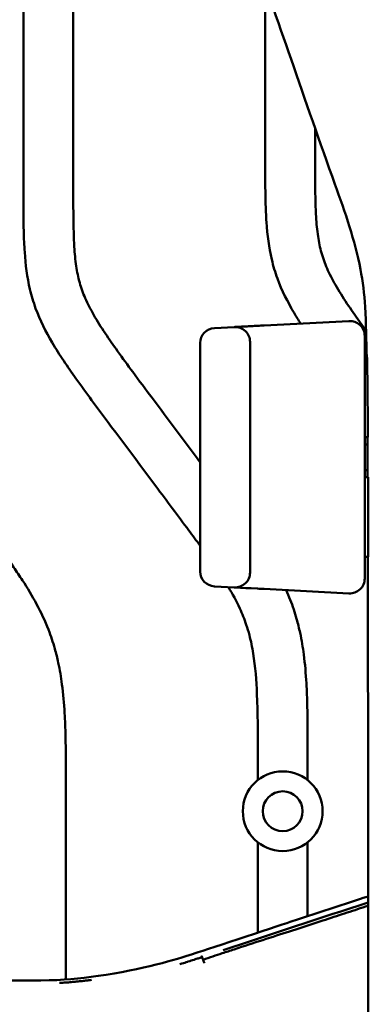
# Model space of a CAD drawing. Header units: millimetres. Extents: x 0 to 4878, y -120 to 1682.
# Tile 233 of 256: x 1318 to 1353, y 1206 to 1304. Entities that reach past the tile are written whole.
import ezdxf

# ---------------------------------------------------------------- set-up
doc = ezdxf.new("R2010")
doc.units = ezdxf.units.MM
doc.header["$LTSCALE"] = 2
doc.layers.add('Sichtbar (ISO)', color=7, linetype='Continuous', lineweight=50)

msp = doc.modelspace()

# ---------------------------------------------------------------- linework, layer by layer
at = {"layer": 'Sichtbar (ISO)'}
for p, q in [((1318.262, 1329.8882), (1318.262, 1287.1637)), ((1323.262, 1287.1637), (1323.262, 1328.0813)), ((1342.512, 1307.8969), (1342.512, 1290.1517)), ((1347.512, 1290.1517), (1347.512, 1293.5023)), ((1342.4084, 1273.7354), (1350.9086, 1274.1808)), ((1350.9172, 1274.0862), (1350.9172, 1274.0862)), ((1339.4085, 1273.5782), (1337.4085, 1273.4734)), ((1352.487, 1272.6829), (1352.487, 1248.3443)), ((1335.987, 1249.0518), (1335.987, 1271.9754)), ((1340.987, 1272.0802), (1340.987, 1248.947)), ((1352.487, 1270.5136), (1352.722, 1270.5136)), ((1352.804, 1262.5136), (1352.487, 1262.5136)), ((1352.487, 1258.5136), (1352.8234, 1258.5136)), ((1352.8458, 1250.5136), (1352.487, 1250.5136)), ((1339.4085, 1247.449), (1337.4085, 1247.5538)), ((1339.7407, 1247.4316), (1339.4091, 1247.449)), ((1340.5747, 1247.3879), (1340.0535, 1247.4152)), ((1341.7373, 1247.327), (1341.086, 1247.3611)), ((1350.9086, 1246.8464), (1342.4084, 1247.2919)), ((1350.9174, 1246.9411), (1350.9174, 1246.9411)), ((1341.762, 1231.0013), (1341.762, 1228.1111)), ((1346.762, 1228.1111), (1346.762, 1231.0013)), ((1322.512, 1208.1009), (1322.512, 1228.0132)), ((1341.762, 1221.8661), (1341.762, 1212.8047)), ((1346.762, 1214.4514), (1346.762, 1221.8661)), ((1346.762, 1213.9814), (1346.762, 1213.9814)), ((1346.762, 1213.5189), (1346.762, 1213.5228)), ((1341.762, 1212.1946), (1341.762, 1212.1942)), ((1341.762, 1211.9003), (1341.762, 1211.8994)), ((1322.512, 1207.7982), (1322.512, 1207.7984))]:
    msp.add_line(p, q, dxfattribs=at)
for radius in [4, 2]:
    msp.add_circle((1344.262, 1224.9886), radius, dxfattribs=at)
for centre, radius, start, end in [((1350.987, 1272.6829), 1.5, 0, 92.998418), ((1337.487, 1271.9754), 1.5, 93.00115, 180), ((1339.487, 1272.0802), 1.5, 0, 92.999), ((1352.487, 1260.5136), 1.3, 77.653987, 90), ((1352.487, 1260.5136), 1.3, 270, 282.875007), ((1337.487, 1249.0518), 1.5, 180, 266.998871), ((1339.487, 1248.947), 1.5, 267.001018, 0), ((1350.987, 1248.3443), 1.5, 267.001565, 0)]:
    msp.add_arc(centre, radius, start, end, dxfattribs=at)
msp.add_ellipse((1342.4869, 1272.2375), major_axis=(-0.0785, 1.4979), ratio=0.0070443, start_param=0, end_param=0.0000227, dxfattribs=at)
for points, knots in [([(1352.6827, 1270.5136), (1352.6545, 1272.2111), (1352.6212, 1273.9107), (1352.4514, 1276.8777), (1352.2944, 1278.1579), (1351.7701, 1280.8862), (1351.3897, 1282.3016), (1350.5035, 1285.1085), (1349.9952, 1286.5183), (1347.9862, 1292.1295), (1346.5359, 1296.2972), (1343.7533, 1304.3398), (1342.4195, 1308.2039), (1340.37, 1313.9206), (1339.6713, 1315.8071), (1338.3702, 1319.7939), (1337.7336, 1321.9826), (1337.5849, 1324.4434)], [0, 0, 0, 0, 0.5094559, 0.5094559, 0.8939617, 0.8939617, 1.3789092, 1.3789092, 1.9278409, 1.9278409, 3.572663, 3.572663, 5.1084231, 5.1084231, 5.8749357, 5.8749357, 6.6547799, 6.6547799, 6.6547799, 6.6547799]), ([(1346.0573, 1273.9266), (1345.8314, 1274.2817), (1345.6112, 1274.6403), (1345.3982, 1275.0035), (1344.7535, 1276.1029), (1344.1747, 1277.2433), (1343.7369, 1278.4389), (1343.5079, 1279.0645), (1343.3175, 1279.7052), (1343.1647, 1280.3537), (1342.8762, 1281.5786), (1342.7222, 1282.8311), (1342.6354, 1284.0865), (1342.5881, 1284.7724), (1342.5607, 1285.4592), (1342.5432, 1286.1462), (1342.5092, 1287.4808), (1342.512, 1288.8165), (1342.512, 1290.1517)], [0.73082217, 0.73082217, 0.73082217, 0.73082217, 0.75088861, 0.75088861, 0.75088861, 0.81163639, 0.81163639, 0.81163639, 0.84342403, 0.84342403, 0.84342403, 0.90346722, 0.90346722, 0.90346722, 0.93627437, 0.93627437, 0.93627437, 1, 1, 1, 1]), ([(1347.512, 1290.1517), (1347.512, 1288.7789), (1347.5092, 1287.406), (1347.5494, 1286.0338), (1347.5632, 1285.5607), (1347.5822, 1285.0878), (1347.6115, 1284.6154), (1347.652, 1283.9635), (1347.7122, 1283.3128), (1347.8087, 1282.6666), (1347.8919, 1282.1093), (1348.0021, 1281.5553), (1348.1542, 1281.0129), (1348.3024, 1280.4845), (1348.4903, 1279.9671), (1348.7093, 1279.4635), (1348.9557, 1278.8966), (1349.2414, 1278.3473), (1349.5473, 1277.8099), (1349.9096, 1277.1736), (1350.3003, 1276.554), (1350.7058, 1275.9443), (1351.1111, 1275.3348), (1351.5313, 1274.7352), (1351.9577, 1274.1401), (1352.1786, 1273.8317), (1352.4011, 1273.5246), (1352.6247, 1273.2182)], [0, 0, 0, 0, 0.06551724, 0.06551724, 0.06551724, 0.08810313, 0.08810313, 0.08810313, 0.11927517, 0.11927517, 0.11927517, 0.14616215, 0.14616215, 0.14616215, 0.17235611, 0.17235611, 0.17235611, 0.20183698, 0.20183698, 0.20183698, 0.23674265, 0.23674265, 0.23674265, 0.27163482, 0.27163482, 0.27163482, 0.28971327, 0.28971327, 0.28971327, 0.28971327]), ([(1335.987, 1251.6215), (1335.6064, 1252.1407), (1335.2231, 1252.6578), (1334.8395, 1253.1748), (1333.7425, 1254.6535), (1332.6438, 1256.131), (1331.5428, 1257.6067), (1329.394, 1260.4865), (1327.236, 1263.3596), (1325.1025, 1266.2506), (1324.575, 1266.9654), (1324.049, 1267.6813), (1323.5324, 1268.404), (1322.693, 1269.5782), (1321.8784, 1270.7705), (1321.1482, 1272.0154), (1320.5035, 1273.1148), (1319.9247, 1274.2552), (1319.4869, 1275.4508), (1319.2579, 1276.0764), (1319.0675, 1276.7171), (1318.9147, 1277.3656), (1318.6262, 1278.5905), (1318.4722, 1279.8431), (1318.3854, 1281.0984), (1318.3381, 1281.7844), (1318.3107, 1282.4711), (1318.2932, 1283.1582), (1318.2592, 1284.4928), (1318.262, 1285.8284), (1318.262, 1287.1637)], [0.35008744, 0.35008744, 0.35008744, 0.35008744, 0.38076594, 0.38076594, 0.38076594, 0.46851676, 0.46851676, 0.46851676, 0.63976036, 0.63976036, 0.63976036, 0.68209928, 0.68209928, 0.68209928, 0.75088861, 0.75088861, 0.75088861, 0.81163639, 0.81163639, 0.81163639, 0.84342403, 0.84342403, 0.84342403, 0.90346722, 0.90346722, 0.90346722, 0.93627437, 0.93627437, 0.93627437, 1, 1, 1, 1]), ([(1323.262, 1287.1637), (1323.262, 1285.7909), (1323.2592, 1284.4179), (1323.2994, 1283.0457), (1323.3132, 1282.5727), (1323.3322, 1282.0997), (1323.3615, 1281.6274), (1323.402, 1280.9755), (1323.4622, 1280.3247), (1323.5587, 1279.6786), (1323.6419, 1279.1212), (1323.7521, 1278.5673), (1323.9042, 1278.0249), (1324.0524, 1277.4965), (1324.2403, 1276.979), (1324.4593, 1276.4754), (1324.7057, 1275.9086), (1324.9914, 1275.3592), (1325.2973, 1274.8218), (1325.6596, 1274.1855), (1326.0503, 1273.566), (1326.4558, 1272.9563), (1326.8611, 1272.3468), (1327.2813, 1271.7472), (1327.7077, 1271.152), (1328.2077, 1270.454), (1328.7162, 1269.7622), (1329.2263, 1269.0715), (1329.8685, 1268.202), (1330.5133, 1267.3343), (1331.1589, 1266.4673), (1332.7658, 1264.3093), (1334.3782, 1262.1554), (1335.987, 1259.9988)], [0, 0, 0, 0, 0.06551724, 0.06551724, 0.06551724, 0.08810313, 0.08810313, 0.08810313, 0.11927517, 0.11927517, 0.11927517, 0.14616215, 0.14616215, 0.14616215, 0.17235611, 0.17235611, 0.17235611, 0.20183698, 0.20183698, 0.20183698, 0.23674265, 0.23674265, 0.23674265, 0.27163482, 0.27163482, 0.27163482, 0.3125572, 0.3125572, 0.3125572, 0.3640755, 0.3640755, 0.3640755, 0.49230485, 0.49230485, 0.49230485, 0.49230485]), ([(1299.0142, 1282.3906), (1299.0177, 1281.6128), (1299.0266, 1280.8351), (1299.0494, 1280.0577), (1299.0632, 1279.5846), (1299.0822, 1279.1117), (1299.1115, 1278.6393), (1299.152, 1277.9874), (1299.2122, 1277.3367), (1299.3087, 1276.6905), (1299.3919, 1276.1332), (1299.5021, 1275.5792), (1299.6542, 1275.0368), (1299.8024, 1274.5084), (1299.9903, 1273.991), (1300.2093, 1273.4874), (1300.4557, 1272.9205), (1300.7414, 1272.3712), (1301.0473, 1271.8338), (1301.4096, 1271.1975), (1301.8003, 1270.5779), (1302.2058, 1269.9682), (1302.6111, 1269.3587), (1303.0313, 1268.7591), (1303.4577, 1268.164), (1303.9577, 1267.466), (1304.4662, 1266.7742), (1304.9763, 1266.0835), (1305.6185, 1265.214), (1306.2633, 1264.3463), (1306.9089, 1263.4792), (1309.6826, 1259.7543), (1312.4725, 1256.0416), (1315.2325, 1252.3063), (1315.9213, 1251.374), (1316.6083, 1250.4404), (1317.2692, 1249.4884), (1317.5742, 1249.0491), (1317.8737, 1248.6059), (1318.1647, 1248.1572), (1318.6703, 1247.3778), (1319.1505, 1246.5819), (1319.5879, 1245.7629), (1320.0302, 1244.9348), (1320.4289, 1244.083), (1320.7693, 1243.2085), (1321.0136, 1242.5811), (1321.2278, 1241.9419), (1321.4109, 1241.2941), (1321.5422, 1240.8293), (1321.6574, 1240.36), (1321.7583, 1239.8878), (1321.9113, 1239.1716), (1322.0315, 1238.4485), (1322.1265, 1237.7224), (1322.2519, 1236.7643), (1322.3335, 1235.8009), (1322.3892, 1234.8362), (1322.4331, 1234.0731), (1322.4609, 1233.3091), (1322.4789, 1232.545), (1322.5144, 1231.0348), (1322.512, 1229.5239), (1322.512, 1228.0132)], [0.02839714, 0.02839714, 0.02839714, 0.02839714, 0.06551724, 0.06551724, 0.06551724, 0.08810313, 0.08810313, 0.08810313, 0.11927517, 0.11927517, 0.11927517, 0.14616215, 0.14616215, 0.14616215, 0.17235611, 0.17235611, 0.17235611, 0.20183698, 0.20183698, 0.20183698, 0.23674265, 0.23674265, 0.23674265, 0.27163482, 0.27163482, 0.27163482, 0.3125572, 0.3125572, 0.3125572, 0.3640755, 0.3640755, 0.3640755, 0.58541248, 0.58541248, 0.58541248, 0.64065407, 0.64065407, 0.64065407, 0.6661473, 0.6661473, 0.6661473, 0.7104263, 0.7104263, 0.7104263, 0.75519413, 0.75519413, 0.75519413, 0.78731392, 0.78731392, 0.78731392, 0.81035748, 0.81035748, 0.81035748, 0.84530654, 0.84530654, 0.84530654, 0.89142106, 0.89142106, 0.89142106, 0.92790062, 0.92790062, 0.92790062, 1, 1, 1, 1]), ([(1340.0553, 1273.6121), (1340.0591, 1273.6123), (1340.2027, 1273.6198), (1340.3762, 1273.6289), (1340.5626, 1273.6387), (1340.5728, 1273.6392)], [0.4246903, 0.4246903, 0.4246903, 0.4246903, 0.42857143, 0.57142857, 0.57965171, 0.57965171, 0.57965171, 0.57965171]), ([(1341.0849, 1273.6661), (1341.0937, 1273.6665), (1341.3017, 1273.6774), (1341.5225, 1273.689), (1341.7364, 1273.7002)], [0.70809199, 0.70809199, 0.70809199, 0.70809199, 0.71428571, 0.85491461, 0.85491461, 0.85491461, 0.85491461]), ([(1339.4091, 1273.5782), (1339.4132, 1273.5784), (1339.4655, 1273.5812), (1339.6178, 1273.5892), (1339.7299, 1273.595), (1339.7416, 1273.5956)], [0.01278883, 0.01278883, 0.01278883, 0.01278883, 0.14285714, 0.28571429, 0.30192677, 0.30192677, 0.30192677, 0.30192677]), ([(1352.722, 1270.5136), (1352.7448, 1269.2052), (1352.7612, 1267.8239), (1352.7802, 1265.8507), (1352.7858, 1265.1835), (1352.7957, 1263.8503), (1352.8001, 1263.1693), (1352.804, 1262.5136)], [-0.78487254, -0.78487254, -0.78487254, -0.78487254, -0.39488505, -0.39488505, -0.19677144, -0.19677144, -0.00005122, -0.00005122, -0.00005122, -0.00005122]), ([(1352.8234, 1258.5136), (1352.8285, 1257.1823), (1352.8328, 1255.8465), (1352.8402, 1253.181), (1352.8432, 1251.8455), (1352.8458, 1250.5136)], [-0.79914794, -0.79914794, -0.79914794, -0.79914794, -0.39959367, -0.39959367, -0.00001826, -0.00001826, -0.00001826, -0.00001826]), ([(1352.823, 1195.5136), (1352.823, 1198.8469), (1352.823, 1202.1803), (1352.8228, 1215.5136), (1352.8228, 1225.5136), (1352.8144, 1240.5136), (1352.8104, 1245.5136), (1352.801, 1250.5136)], [0, 0, 0, 0, 1, 1, 4.0000002, 4.0000002, 5.5000033, 5.5000033, 5.5000033, 5.5000033]), ([(1341.762, 1231.0013), (1341.762, 1232.914), (1341.7659, 1234.827), (1341.6844, 1236.7384), (1341.626, 1238.1066), (1341.5239, 1239.474), (1341.3049, 1240.826), (1341.2054, 1241.4401), (1341.0817, 1242.051), (1340.9241, 1242.6525), (1340.8318, 1243.0049), (1340.7277, 1243.354), (1340.6115, 1243.6993), (1340.4231, 1244.2593), (1340.2026, 1244.8092), (1339.9558, 1245.3463), (1339.619, 1246.0793), (1339.2332, 1246.7883), (1338.8174, 1247.48)], [0, 0, 0, 0, 0.09128719, 0.09128719, 0.09128719, 0.15663563, 0.15663563, 0.15663563, 0.18631718, 0.18631718, 0.18631718, 0.20370177, 0.20370177, 0.20370177, 0.23189281, 0.23189281, 0.23189281, 0.27036127, 0.27036127, 0.27036127, 0.27036127]), ([(1344.61, 1247.1765), (1344.7542, 1246.8531), (1344.8909, 1246.5264), (1345.0193, 1246.1966), (1345.2636, 1245.5691), (1345.4778, 1244.93), (1345.6609, 1244.2821), (1345.7922, 1243.8173), (1345.9074, 1243.3481), (1346.0083, 1242.8758), (1346.1613, 1242.1596), (1346.2815, 1241.4365), (1346.3765, 1240.7104), (1346.5019, 1239.7523), (1346.5835, 1238.7889), (1346.6392, 1237.8242), (1346.6831, 1237.0611), (1346.7109, 1236.2972), (1346.7289, 1235.5331), (1346.7644, 1234.0229), (1346.762, 1232.512), (1346.762, 1231.0013)], [0.73830617, 0.73830617, 0.73830617, 0.73830617, 0.75519413, 0.75519413, 0.75519413, 0.78731392, 0.78731392, 0.78731392, 0.81035748, 0.81035748, 0.81035748, 0.84530654, 0.84530654, 0.84530654, 0.89142106, 0.89142106, 0.89142106, 0.92790062, 0.92790062, 0.92790062, 1, 1, 1, 1]), ([(1352.8226, 1216.4473), (1352.5236, 1216.3488), (1352.183, 1216.2366), (1349.5925, 1215.3835), (1347.4074, 1214.6639), (1344.5721, 1213.7301), (1336.8179, 1211.1734), (1334.157, 1210.3046), (1330.9224, 1209.27), (1322.1505, 1207.8825), (1321.141, 1207.9927), (1300.7051, 1207.9986), (1284.3448, 1207.9962), (1282.487, 1207.9962)], [0.07035787, 0.07035787, 0.07035787, 0.07035787, 0.08290876, 0.08290876, 0.15057034, 0.15057034, 0.17070297, 0.17070297, 0.19029612, 0.19029612, 0.21010218, 0.21010218, 0.22781839, 0.22781839, 0.22781839, 0.22781839]), ([(1338.1964, 1210.7313), (1338.5979, 1210.8641), (1338.9937, 1210.9946), (1339.3836, 1211.1228), (1340.382, 1211.4509), (1341.342, 1211.7638), (1342.2662, 1212.0642), (1343.1904, 1212.3647), (1344.0787, 1212.6526), (1344.933, 1212.9296), (1345.7874, 1213.2066), (1346.6077, 1213.4725), (1347.3963, 1213.7288), (1348.1848, 1213.985), (1348.9416, 1214.2316), (1349.669, 1214.4696), (1350.3964, 1214.7076), (1351.0944, 1214.9369), (1351.7657, 1215.1588), (1352.1256, 1215.2778), (1352.4778, 1215.3946), (1352.8227, 1215.5093)], [0.06094893, 0.06094893, 0.06094893, 0.06094893, 0.1, 0.1, 0.1, 0.2, 0.2, 0.2, 0.3, 0.3, 0.3, 0.4, 0.4, 0.4, 0.5, 0.5, 0.5, 0.6, 0.6, 0.6, 0.6536006, 0.6536006, 0.6536006, 0.6536006]), ([(1336.1671, 1210.4939), (1336.163, 1210.4909), (1336.161, 1210.474), (1336.1557, 1210.416), (1336.1804, 1210.3674), (1336.196, 1210.344)], [0, 0, 0, 0, 0.33333333, 0.66666667, 0.99619301, 0.99619301, 0.99619301, 0.99619301]), ([(1333.9622, 1209.6477), (1334.0221, 1209.6644), (1334.0813, 1209.6812), (1334.1397, 1209.698), (1334.1474, 1209.7002), (1334.1551, 1209.7024), (1334.1627, 1209.7047), (1334.3564, 1209.7607), (1334.5412, 1209.8175), (1334.7186, 1209.8737), (1334.7431, 1209.8815), (1334.7674, 1209.8892), (1334.7915, 1209.897), (1334.9941, 1209.9618), (1335.187, 1210.0257), (1335.3718, 1210.0866), (1335.4143, 1210.1006), (1335.4565, 1210.1145), (1335.4982, 1210.1282), (1335.6357, 1210.1734), (1335.769, 1210.2167), (1335.8985, 1210.2571), (1335.9995, 1210.2886), (1336.0983, 1210.3183), (1336.1965, 1210.3432)], [0.82128884, 0.82128884, 0.82128884, 0.82128884, 0.83333333, 0.83333333, 0.83333333, 0.83491577, 0.83491577, 0.83491577, 0.875, 0.875, 0.875, 0.88052668, 0.88052668, 0.88052668, 0.92683206, 0.92683206, 0.92683206, 0.9375, 0.9375, 0.9375, 0.97262387, 0.97262387, 0.97262387, 1, 1, 1, 1]), ([(1336.4109, 1209.753), (1336.3912, 1209.7968), (1336.3536, 1209.8851), (1336.297, 1209.9905), (1336.2881, 1210.0651), (1336.2745, 1210.0924)], [0, 0, 0, 0, 0.33333333, 0.66666667, 0.99999453, 0.99999453, 0.99999453, 0.99999453]), ([(1325.0957, 1208.0644), (1325.0038, 1208.0524), (1324.911, 1208.0405), (1324.8172, 1208.0288), (1324.7619, 1208.0218), (1324.7064, 1208.015), (1324.6505, 1208.0082), (1324.5335, 1207.9939), (1324.4151, 1207.9799), (1324.2949, 1207.9661), (1324.1175, 1207.9457), (1323.9363, 1207.9258), (1323.7502, 1207.9066), (1323.615, 1207.8927), (1323.4772, 1207.879), (1323.3366, 1207.8659), (1323.288, 1207.8614), (1323.239, 1207.8569), (1323.1897, 1207.8525), (1323.0075, 1207.8362), (1322.8208, 1207.8209), (1322.6309, 1207.8068), (1322.6262, 1207.8064), (1322.6216, 1207.8061), (1322.6169, 1207.8058), (1322.441, 1207.7928), (1322.2625, 1207.7808), (1322.0822, 1207.7701), (1322.0102, 1207.7658), (1321.9378, 1207.7616), (1321.8653, 1207.7577)], [0.81822837, 0.81822837, 0.81822837, 0.81822837, 0.83580606, 0.83580606, 0.83580606, 0.84615385, 0.84615385, 0.84615385, 0.86782604, 0.86782604, 0.86782604, 0.89982922, 0.89982922, 0.89982922, 0.92307692, 0.92307692, 0.92307692, 0.93111089, 0.93111089, 0.93111089, 0.96081133, 0.96081133, 0.96081133, 0.96153846, 0.96153846, 0.96153846, 0.98901967, 0.98901967, 0.98901967, 1, 1, 1, 1])]:
    msp.add_open_spline(points, degree=3, knots=knots, dxfattribs=at)
for points in [[(1339.7416, 1273.5956), (1339.8299, 1273.6003), (1339.9355, 1273.6058), (1340.0553, 1273.6121)], [(1340.5728, 1273.6392), (1340.7318, 1273.6475), (1340.9042, 1273.6566), (1341.0849, 1273.6661)], [(1341.7364, 1273.7002), (1341.9559, 1273.7117), (1342.1828, 1273.7235), (1342.4084, 1273.7354)], [(1352.7795, 1258.5136), (1352.7745, 1259.847), (1352.7685, 1261.1803), (1352.761, 1262.5136)], [(1340.0535, 1247.4152), (1339.9341, 1247.4215), (1339.8288, 1247.427), (1339.7407, 1247.4316)], [(1341.086, 1247.3611), (1340.9056, 1247.3706), (1340.7335, 1247.3796), (1340.5747, 1247.3879)], [(1342.4084, 1247.2918), (1342.1831, 1247.3037), (1341.9565, 1247.3155), (1341.7373, 1247.327)], [(1352.8226, 1215.8369), (1347.9796, 1214.2461), (1343.1361, 1212.6558), (1338.3036, 1211.0453)], [(1336.2745, 1210.0924), (1336.929, 1210.3111), (1337.5698, 1210.5241), (1338.1964, 1210.7313)], [(1336.1961, 1210.3437), (1336.1963, 1210.3435), (1336.1964, 1210.3434), (1336.1965, 1210.3432)], [(1336.2745, 1210.0924), (1336.2472, 1210.1753), (1336.2232, 1210.2617), (1336.1965, 1210.3432)]]:
    msp.add_open_spline(points, degree=3, dxfattribs=at)

doc.saveas('drawing.dxf')
